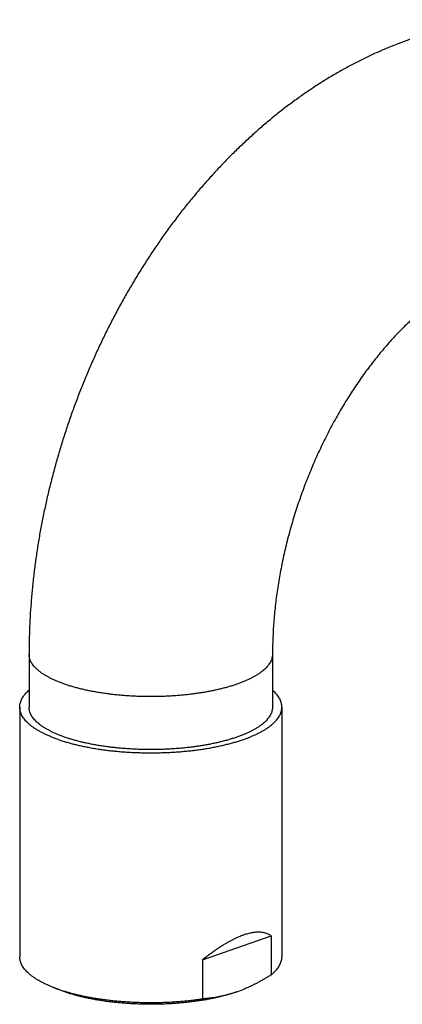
# Model space of a CAD drawing. Header units: millimetres. Extents: x 198 to 322, y 60 to 268.
# Tile 6 of 110: x 213.77 to 217.86, y 67.35 to 77.85. Entities that reach past the tile are written whole.
import ezdxf

# ---------------------------------------------------------------- set-up
doc = ezdxf.new("R2010")
doc.units = ezdxf.units.MM
doc.header["$LTSCALE"] = 30.734
doc.layers.get('0').update_dxf_attribs({"linetype": 'CONTINUOUS'})

msp = doc.modelspace()

# ---------------------------------------------------------------- linework, layer by layer
at = {"color": 7, "linetype": 'Continuous'}
for p, q in [((213.871, 71.082), (213.871, 70.517)), ((216.471, 71.082), (216.471, 70.517)), ((213.771, 70.517), (213.771, 67.853)), ((216.571, 70.517), (216.571, 67.853)), ((215.722, 67.819), (216.457, 68.075)), ((216.457, 68.075), (216.457, 67.661)), ((215.722, 67.819), (215.722, 67.405)), ((214.1, 67.539), (214.176, 67.507))]:
    msp.add_line(p, q, dxfattribs=at)
for centre, radius, start, end in [((214.662, 68.68), 1.269, 247.5144, 247.6838), ((214.734, 69.095), 1.681, 250.6515, 250.783), ((215.604, 68.871), 1.475, 289.2349, 292.5127)]:
    msp.add_arc(centre, radius, start, end, dxfattribs=at)
for points, knots in [([(219.613, 77.822), (219.578, 77.827), (219.506, 77.836), (219.397, 77.845), (219.288, 77.851), (219.178, 77.853), (219.067, 77.852), (218.955, 77.847), (218.842, 77.838), (218.729, 77.826), (218.615, 77.81), (218.5, 77.791), (218.385, 77.768), (218.27, 77.741), (218.155, 77.71), (218.039, 77.675), (217.923, 77.637), (217.807, 77.594), (217.691, 77.548), (217.575, 77.498), (217.46, 77.444), (217.345, 77.386), (217.231, 77.325), (217.117, 77.26), (217.004, 77.191), (216.892, 77.118), (216.781, 77.042), (216.671, 76.963), (216.562, 76.88), (216.454, 76.793), (216.348, 76.704), (216.244, 76.611), (216.141, 76.515), (216.039, 76.417), (215.94, 76.315), (215.842, 76.211), (215.746, 76.104), (215.652, 75.995), (215.56, 75.883), (215.47, 75.769), (215.382, 75.653), (215.297, 75.534), (215.213, 75.413), (215.132, 75.29), (215.053, 75.166), (214.976, 75.039), (214.901, 74.911), (214.829, 74.781), (214.759, 74.649), (214.692, 74.516), (214.627, 74.382), (214.565, 74.246), (214.505, 74.109), (214.447, 73.971), (214.393, 73.832), (214.34, 73.691), (214.291, 73.55), (214.244, 73.408), (214.199, 73.265), (214.158, 73.121), (214.119, 72.977), (214.082, 72.832), (214.049, 72.687), (214.018, 72.541), (213.99, 72.395), (213.965, 72.249), (213.943, 72.103), (213.924, 71.957), (213.908, 71.81), (213.894, 71.664), (213.884, 71.518), (213.876, 71.373), (213.872, 71.227), (213.871, 71.13), (213.871, 71.082)], [0, 0, 0, 0, 0.108175, 0.216918, 0.32624, 0.436684, 0.547889, 0.659724, 0.772753, 0.886776, 1.001536, 1.117648, 1.234981, 1.353159, 1.472861, 1.593847, 1.715738, 1.839357, 1.964162, 2.08987, 2.217354, 2.345737, 2.47566, 2.606496, 2.739207, 2.872891, 3.007379, 3.142637, 3.279904, 3.417976, 3.556683, 3.696007, 3.83702, 3.97853, 4.120512, 4.263134, 4.406996, 4.551254, 4.695881, 4.841151, 4.987254, 5.133653, 5.280326, 5.427602, 5.575388, 5.723385, 5.871573, 6.020262, 6.169215, 6.318297, 6.467491, 6.617018, 6.766634, 6.916299, 7.066004, 7.215792, 7.365569, 7.515315, 7.664982, 7.81451, 7.963946, 8.11327, 8.26233, 8.411095, 8.559687, 8.708088, 8.855977, 9.003478, 9.150723, 9.29769, 9.443823, 9.589535, 9.734915, 9.879949, 9.879949, 9.879949, 9.879949]), ([(219.268, 75.245), (219.253, 75.248), (219.223, 75.251), (219.177, 75.253), (219.133, 75.252), (219.088, 75.25), (219.044, 75.245), (219, 75.239), (218.955, 75.23), (218.91, 75.22), (218.864, 75.208), (218.817, 75.194), (218.77, 75.178), (218.723, 75.16), (218.674, 75.141), (218.626, 75.119), (218.576, 75.095), (218.526, 75.069), (218.476, 75.042), (218.425, 75.012), (218.373, 74.98), (218.321, 74.946), (218.269, 74.91), (218.216, 74.871), (218.164, 74.831), (218.111, 74.789), (218.057, 74.744), (218.004, 74.697), (217.951, 74.648), (217.898, 74.597), (217.844, 74.544), (217.791, 74.489), (217.739, 74.432), (217.686, 74.373), (217.634, 74.312), (217.583, 74.249), (217.532, 74.184), (217.481, 74.117), (217.431, 74.049), (217.382, 73.979), (217.334, 73.907), (217.286, 73.833), (217.239, 73.758), (217.194, 73.681), (217.149, 73.603), (217.105, 73.524), (217.063, 73.443), (217.022, 73.361), (216.981, 73.278), (216.943, 73.194), (216.905, 73.108), (216.869, 73.022), (216.834, 72.936), (216.801, 72.848), (216.769, 72.76), (216.738, 72.671), (216.71, 72.582), (216.682, 72.492), (216.657, 72.402), (216.632, 72.312), (216.61, 72.222), (216.589, 72.132), (216.57, 72.042), (216.553, 71.952), (216.537, 71.862), (216.523, 71.773), (216.51, 71.684), (216.5, 71.596), (216.491, 71.508), (216.483, 71.421), (216.478, 71.335), (216.474, 71.25), (216.471, 71.166), (216.471, 71.11), (216.471, 71.082)], [0, 0, 0, 0, 0.046201, 0.091412, 0.136013, 0.180375, 0.224736, 0.269456, 0.314956, 0.361341, 0.408702, 0.457137, 0.506723, 0.557545, 0.609658, 0.663085, 0.717826, 0.774026, 0.831643, 0.890722, 0.951347, 1.013362, 1.076893, 1.141992, 1.208417, 1.276402, 1.34589, 1.416699, 1.489026, 1.562749, 1.637769, 1.714233, 1.791951, 1.870922, 1.951228, 2.032623, 2.115203, 2.198983, 2.28367, 2.369446, 2.456222, 2.5438, 2.632301, 2.721587, 2.81156, 2.902265, 2.993541, 3.085362, 3.17771, 3.270426, 3.363515, 3.456911, 3.550499, 3.644255, 3.738102, 3.831964, 3.925774, 4.01948, 4.113001, 4.206249, 4.299223, 4.391792, 4.483883, 4.575534, 4.666555, 4.756935, 4.846666, 4.935568, 5.023694, 5.110957, 5.197206, 5.282571, 5.36686, 5.449965, 5.449965, 5.449965, 5.449965]), ([(213.771, 70.517), (213.771, 70.524), (213.771, 70.537), (213.775, 70.558), (213.781, 70.578), (213.789, 70.598), (213.8, 70.618), (213.813, 70.637), (213.829, 70.657), (213.847, 70.676), (213.861, 70.69), (213.869, 70.697), (213.871, 70.698)], [0, 0, 0, 0, 0.0201997, 0.0406475, 0.0615875, 0.0832192, 0.1057393, 0.1293332, 0.1541194, 0.1801972, 0.2076861, 0.2132816, 0.2132816, 0.2132816, 0.2132816]), ([(216.571, 70.517), (216.571, 70.524), (216.57, 70.537), (216.566, 70.558), (216.56, 70.578), (216.552, 70.598), (216.541, 70.618), (216.528, 70.637), (216.512, 70.657), (216.495, 70.676), (216.48, 70.69), (216.472, 70.697), (216.471, 70.698)], [0, 0, 0, 0, 0.0202034, 0.0406557, 0.0615786, 0.0832161, 0.1057504, 0.1293279, 0.1541099, 0.1802088, 0.2076888, 0.2132817, 0.2132817, 0.2132817, 0.2132817]), ([(214.181, 70.172), (214.167, 70.177), (214.141, 70.186), (214.103, 70.201), (214.066, 70.217), (214.032, 70.233), (213.999, 70.25), (213.968, 70.267), (213.94, 70.284), (213.913, 70.302), (213.889, 70.32), (213.867, 70.339), (213.847, 70.358), (213.829, 70.377), (213.813, 70.397), (213.8, 70.416), (213.789, 70.436), (213.781, 70.456), (213.775, 70.476), (213.771, 70.497), (213.771, 70.51), (213.771, 70.517)], [0, 0, 0, 0, 0.0426169, 0.0838113, 0.1235105, 0.1616788, 0.1983366, 0.2334406, 0.2669639, 0.2989527, 0.3294112, 0.3583453, 0.3858253, 0.4119242, 0.4367062, 0.4602838, 0.482818, 0.5044555, 0.5253784, 0.5458307, 0.5660341, 0.5660341, 0.5660341, 0.5660341]), ([(214.251, 70.197), (214.239, 70.201), (214.214, 70.21), (214.178, 70.224), (214.144, 70.239), (214.111, 70.254), (214.081, 70.27), (214.052, 70.286), (214.025, 70.302), (214, 70.319), (213.978, 70.337), (213.957, 70.354), (213.939, 70.372), (213.922, 70.39), (213.908, 70.408), (213.896, 70.427), (213.886, 70.446), (213.879, 70.465), (213.874, 70.484), (213.871, 70.501), (213.871, 70.512), (213.871, 70.517)], [0, 0, 0, 0, 0.0400999, 0.0788208, 0.1161273, 0.1519899, 0.1863865, 0.2193029, 0.2507339, 0.2806849, 0.3091732, 0.3362301, 0.361903, 0.3862577, 0.4093815, 0.4313855, 0.4524072, 0.4726114, 0.4921895, 0.5113564, 0.5256049, 0.5256049, 0.5256049, 0.5256049]), ([(214.181, 70.172), (214.194, 70.167), (214.223, 70.158), (214.266, 70.144), (214.311, 70.132), (214.357, 70.12), (214.405, 70.108), (214.454, 70.098), (214.505, 70.088), (214.556, 70.078), (214.608, 70.07), (214.662, 70.062), (214.716, 70.055), (214.771, 70.049), (214.827, 70.044), (214.883, 70.039), (214.94, 70.036), (214.997, 70.033), (215.055, 70.031), (215.113, 70.029), (215.171, 70.029), (215.228, 70.029), (215.286, 70.031), (215.344, 70.033), (215.401, 70.036), (215.458, 70.039), (215.514, 70.044), (215.57, 70.049), (215.625, 70.055), (215.679, 70.062), (215.733, 70.07), (215.785, 70.078), (215.837, 70.088), (215.887, 70.098), (215.936, 70.108), (215.984, 70.12), (216.03, 70.132), (216.075, 70.144), (216.118, 70.158), (216.16, 70.172), (216.2, 70.186), (216.238, 70.201), (216.275, 70.217), (216.31, 70.233), (216.342, 70.25), (216.373, 70.267), (216.402, 70.284), (216.428, 70.302), (216.452, 70.32), (216.475, 70.339), (216.495, 70.358), (216.512, 70.377), (216.528, 70.397), (216.541, 70.416), (216.552, 70.436), (216.56, 70.456), (216.566, 70.476), (216.57, 70.497), (216.571, 70.51), (216.571, 70.517)], [0, 0, 0, 0, 0.044019, 0.089418, 0.136107, 0.184018, 0.233148, 0.283396, 0.334663, 0.386941, 0.440141, 0.494142, 0.548909, 0.604379, 0.660426, 0.716965, 0.773973, 0.83132, 0.88889, 0.946669, 1.004543, 1.062379, 1.120145, 1.177762, 1.235093, 1.292066, 1.348645, 1.4047, 1.460126, 1.514911, 1.568943, 1.622104, 1.674377, 1.725685, 1.775913, 1.825017, 1.872965, 1.919655, 1.965019, 2.009058, 2.051695, 2.092857, 2.132558, 2.170755, 2.207393, 2.242484, 2.276034, 2.308019, 2.338456, 2.367406, 2.394895, 2.420973, 2.445759, 2.469353, 2.491873, 2.513505, 2.534445, 2.554893, 2.575093, 2.575093, 2.575093, 2.575093]), ([(216.471, 70.517), (216.471, 70.515), (216.47, 70.508), (216.469, 70.493), (216.465, 70.474), (216.459, 70.455), (216.45, 70.436), (216.439, 70.418), (216.426, 70.399), (216.411, 70.381), (216.394, 70.363), (216.374, 70.345), (216.352, 70.328), (216.329, 70.311), (216.303, 70.294), (216.275, 70.278), (216.245, 70.262), (216.214, 70.246), (216.18, 70.232), (216.145, 70.217), (216.108, 70.203), (216.07, 70.19), (216.03, 70.177), (215.988, 70.165), (215.945, 70.153), (215.901, 70.142), (215.855, 70.132), (215.808, 70.122), (215.76, 70.113), (215.711, 70.105), (215.662, 70.097), (215.611, 70.091), (215.559, 70.084), (215.507, 70.079), (215.454, 70.075), (215.401, 70.071), (215.347, 70.068), (215.293, 70.066), (215.239, 70.064), (215.184, 70.064), (215.13, 70.064), (215.075, 70.065), (215.021, 70.067), (214.967, 70.069), (214.914, 70.073), (214.861, 70.077), (214.808, 70.082), (214.756, 70.087), (214.705, 70.094), (214.654, 70.101), (214.605, 70.109), (214.557, 70.117), (214.509, 70.127), (214.463, 70.137), (214.418, 70.147), (214.374, 70.159), (214.332, 70.171), (214.291, 70.183), (214.264, 70.192), (214.251, 70.197)], [0, 0, 0, 0, 0.004745, 0.023793, 0.043137, 0.063003, 0.083593, 0.105087, 0.127636, 0.151363, 0.176367, 0.202725, 0.230493, 0.259709, 0.290399, 0.322573, 0.35623, 0.391362, 0.42795, 0.465968, 0.505383, 0.546157, 0.588246, 0.631602, 0.676171, 0.721897, 0.768718, 0.816571, 0.865389, 0.915103, 0.96564, 1.016927, 1.068887, 1.121443, 1.174515, 1.228023, 1.281884, 1.336018, 1.39034, 1.444766, 1.499214, 1.553599, 1.607837, 1.661845, 1.71554, 1.76884, 1.821664, 1.873931, 1.925565, 1.976486, 2.026621, 2.075895, 2.12424, 2.171585, 2.217866, 2.263021, 2.30699, 2.349719, 2.391156, 2.391156, 2.391156, 2.391156]), ([(216.457, 68.075), (216.452, 68.079), (216.441, 68.086), (216.423, 68.095), (216.405, 68.103), (216.386, 68.108), (216.367, 68.112), (216.347, 68.115), (216.327, 68.116), (216.306, 68.115), (216.285, 68.114), (216.263, 68.111), (216.241, 68.107), (216.219, 68.102), (216.196, 68.096), (216.172, 68.089), (216.148, 68.081), (216.123, 68.071), (216.098, 68.06), (216.072, 68.048), (216.045, 68.035), (216.017, 68.021), (215.989, 68.005), (215.959, 67.987), (215.929, 67.969), (215.898, 67.948), (215.865, 67.926), (215.831, 67.902), (215.796, 67.876), (215.76, 67.849), (215.735, 67.829), (215.722, 67.819)], [0, 0, 0, 0, 0.0201003, 0.0398384, 0.0593793, 0.0788886, 0.0985234, 0.1183833, 0.1385694, 0.159201, 0.1803339, 0.2020206, 0.2243616, 0.2474097, 0.2712019, 0.2958309, 0.3213716, 0.3478634, 0.3753874, 0.4040579, 0.4339308, 0.4650816, 0.4976602, 0.5317501, 0.5674278, 0.6048708, 0.6442141, 0.685558, 0.7290839, 0.7749474, 0.8232402, 0.8232402, 0.8232402, 0.8232402]), ([(214.1, 67.539), (214.089, 67.543), (214.066, 67.553), (214.032, 67.569), (214, 67.585), (213.969, 67.602), (213.941, 67.619), (213.914, 67.637), (213.89, 67.655), (213.868, 67.674), (213.848, 67.693), (213.83, 67.712), (213.815, 67.731), (213.801, 67.751), (213.79, 67.77), (213.782, 67.79), (213.776, 67.81), (213.772, 67.83), (213.771, 67.845), (213.771, 67.852), (213.771, 67.853)], [0, 0, 0, 0, 0.0361441, 0.0740898, 0.1105442, 0.1454628, 0.1788261, 0.2106776, 0.241013, 0.2698419, 0.2972415, 0.3232666, 0.3479796, 0.371507, 0.3939851, 0.4155541, 0.4364056, 0.4567663, 0.4768489, 0.4794742, 0.4794742, 0.4794742, 0.4794742]), ([(216.457, 67.661), (216.465, 67.667), (216.479, 67.679), (216.498, 67.698), (216.515, 67.717), (216.53, 67.736), (216.543, 67.756), (216.553, 67.775), (216.561, 67.795), (216.567, 67.815), (216.57, 67.835), (216.571, 67.847), (216.571, 67.853)], [0, 0, 0, 0, 0.0284515, 0.0554887, 0.0811563, 0.1055441, 0.1287886, 0.1510098, 0.1723655, 0.1930738, 0.2133385, 0.2307584, 0.2307584, 0.2307584, 0.2307584]), ([(216.457, 67.661), (216.446, 67.654), (216.424, 67.64), (216.39, 67.62), (216.356, 67.6), (216.323, 67.582), (216.29, 67.564), (216.256, 67.548), (216.223, 67.532), (216.194, 67.519), (216.176, 67.511), (216.169, 67.509)], [0, 0, 0, 0, 0.0398351, 0.0790765, 0.1177497, 0.1558883, 0.1935387, 0.2307295, 0.2674887, 0.3038553, 0.326654, 0.326654, 0.326654, 0.326654]), ([(214.177, 67.509), (214.165, 67.513), (214.14, 67.523), (214.114, 67.533), (214.101, 67.538), (214.1, 67.539)], [0, 0, 0, 0, 0.03847282, 0.07939895, 0.08270581, 0.08270581, 0.08270581, 0.08270581]), ([(216.09, 67.478), (216.077, 67.474), (216.05, 67.465), (216.009, 67.453), (215.967, 67.441), (215.923, 67.429), (215.878, 67.419), (215.832, 67.409), (215.785, 67.399), (215.736, 67.391), (215.687, 67.383), (215.636, 67.376), (215.585, 67.369), (215.533, 67.364), (215.48, 67.359), (215.427, 67.355), (215.374, 67.351), (215.32, 67.349), (215.266, 67.347), (215.211, 67.346), (215.157, 67.346), (215.103, 67.346), (215.048, 67.348), (214.994, 67.35), (214.94, 67.353), (214.887, 67.357), (214.834, 67.361), (214.782, 67.366), (214.73, 67.372), (214.68, 67.379), (214.63, 67.387), (214.581, 67.395), (214.533, 67.404), (214.486, 67.414), (214.44, 67.424), (214.396, 67.435), (214.353, 67.446), (214.311, 67.459), (214.271, 67.472), (214.233, 67.485), (214.202, 67.496), (214.185, 67.503), (214.18, 67.506)], [0, 0, 0, 0, 0.041427, 0.084172, 0.128146, 0.173278, 0.219569, 0.26693, 0.315255, 0.364526, 0.41468, 0.4656, 0.51721, 0.569494, 0.622331, 0.675605, 0.729304, 0.783332, 0.83756, 0.891928, 0.946396, 1.00083, 1.055124, 1.109268, 1.163148, 1.216636, 1.269702, 1.322278, 1.374239, 1.425502, 1.476054, 1.525781, 1.574576, 1.622431, 1.66927, 1.714988, 1.759543, 1.802914, 1.84501, 1.885763, 1.925185, 1.942182, 1.942182, 1.942182, 1.942182]), ([(214.181, 67.508), (214.194, 67.503), (214.222, 67.494), (214.265, 67.481), (214.31, 67.468), (214.356, 67.456), (214.403, 67.445), (214.452, 67.434), (214.502, 67.424), (214.553, 67.415), (214.605, 67.406), (214.658, 67.399), (214.712, 67.392), (214.767, 67.386), (214.822, 67.38), (214.878, 67.376), (214.934, 67.372), (214.991, 67.369), (215.048, 67.367), (215.106, 67.365), (215.163, 67.365), (215.22, 67.365), (215.278, 67.366), (215.335, 67.368), (215.392, 67.371), (215.448, 67.375), (215.504, 67.379), (215.56, 67.384), (215.615, 67.39), (215.669, 67.397), (215.705, 67.402), (215.722, 67.405)], [0, 0, 0, 0, 0.043714, 0.088787, 0.135132, 0.182689, 0.231447, 0.281306, 0.332177, 0.384054, 0.436834, 0.490407, 0.544758, 0.599796, 0.655395, 0.71152, 0.7681, 0.825006, 0.882166, 0.939541, 0.996999, 1.054441, 1.111846, 1.16909, 1.226054, 1.282724, 1.338991, 1.394729, 1.449914, 1.504463, 1.558252, 1.558252, 1.558252, 1.558252]), ([(216.09, 67.478), (216.079, 67.475), (216.057, 67.467), (216.023, 67.457), (215.99, 67.448), (215.957, 67.439), (215.923, 67.432), (215.89, 67.425), (215.857, 67.419), (215.823, 67.414), (215.79, 67.41), (215.756, 67.407), (215.734, 67.405), (215.722, 67.405)], [0, 0, 0, 0, 0.0351273, 0.069962, 0.1045258, 0.1388544, 0.1729788, 0.2069255, 0.2407481, 0.2745041, 0.3082493, 0.3420493, 0.3759586, 0.3759586, 0.3759586, 0.3759586])]:
    msp.add_open_spline(points, degree=3, knots=knots, dxfattribs=at)
at = {"color": 9, "linetype": 'Continuous'}
for points, knots in [([(214.251, 70.762), (214.239, 70.766), (214.214, 70.775), (214.178, 70.789), (214.144, 70.804), (214.111, 70.819), (214.081, 70.835), (214.052, 70.851), (214.025, 70.867), (214, 70.884), (213.978, 70.902), (213.957, 70.919), (213.939, 70.937), (213.922, 70.955), (213.908, 70.973), (213.896, 70.992), (213.886, 71.011), (213.879, 71.03), (213.874, 71.049), (213.871, 71.066), (213.871, 71.077), (213.871, 71.082)], [0, 0, 0, 0, 0.0400999, 0.0788208, 0.1161273, 0.1519899, 0.1863865, 0.2193029, 0.2507339, 0.2806849, 0.3091732, 0.3362301, 0.361903, 0.3862577, 0.4093815, 0.4313855, 0.4524072, 0.4726114, 0.4921895, 0.5113564, 0.5256044, 0.5256044, 0.5256044, 0.5256044]), ([(216.471, 71.082), (216.471, 71.08), (216.47, 71.073), (216.469, 71.058), (216.465, 71.039), (216.459, 71.02), (216.45, 71.001), (216.439, 70.983), (216.426, 70.964), (216.411, 70.946), (216.394, 70.928), (216.374, 70.91), (216.352, 70.893), (216.329, 70.876), (216.303, 70.859), (216.275, 70.843), (216.245, 70.827), (216.214, 70.812), (216.18, 70.797), (216.145, 70.782), (216.108, 70.768), (216.07, 70.755), (216.03, 70.742), (215.988, 70.73), (215.945, 70.718), (215.901, 70.707), (215.855, 70.697), (215.808, 70.687), (215.76, 70.678), (215.711, 70.67), (215.662, 70.662), (215.611, 70.656), (215.559, 70.649), (215.507, 70.644), (215.454, 70.64), (215.401, 70.636), (215.347, 70.633), (215.293, 70.631), (215.239, 70.629), (215.184, 70.629), (215.13, 70.629), (215.075, 70.63), (215.021, 70.632), (214.967, 70.634), (214.914, 70.638), (214.861, 70.642), (214.808, 70.647), (214.756, 70.652), (214.705, 70.659), (214.654, 70.666), (214.605, 70.674), (214.557, 70.683), (214.509, 70.692), (214.463, 70.702), (214.418, 70.712), (214.374, 70.724), (214.332, 70.736), (214.291, 70.748), (214.264, 70.757), (214.251, 70.762)], [0, 0, 0, 0, 0.004746, 0.023793, 0.043138, 0.063003, 0.083594, 0.105088, 0.127636, 0.151363, 0.176367, 0.202725, 0.230493, 0.25971, 0.290399, 0.322573, 0.356231, 0.391363, 0.42795, 0.465968, 0.505383, 0.546158, 0.588247, 0.631603, 0.676172, 0.721897, 0.768718, 0.816572, 0.86539, 0.915103, 0.965641, 1.016928, 1.068888, 1.121443, 1.174515, 1.228023, 1.281885, 1.336018, 1.39034, 1.444767, 1.499215, 1.553599, 1.607837, 1.661845, 1.71554, 1.76884, 1.821664, 1.873932, 1.925565, 1.976486, 2.026621, 2.075896, 2.12424, 2.171585, 2.217867, 2.263021, 2.306991, 2.349719, 2.391157, 2.391157, 2.391157, 2.391157])]:
    msp.add_open_spline(points, degree=3, knots=knots, dxfattribs=at)

doc.saveas('drawing.dxf')
